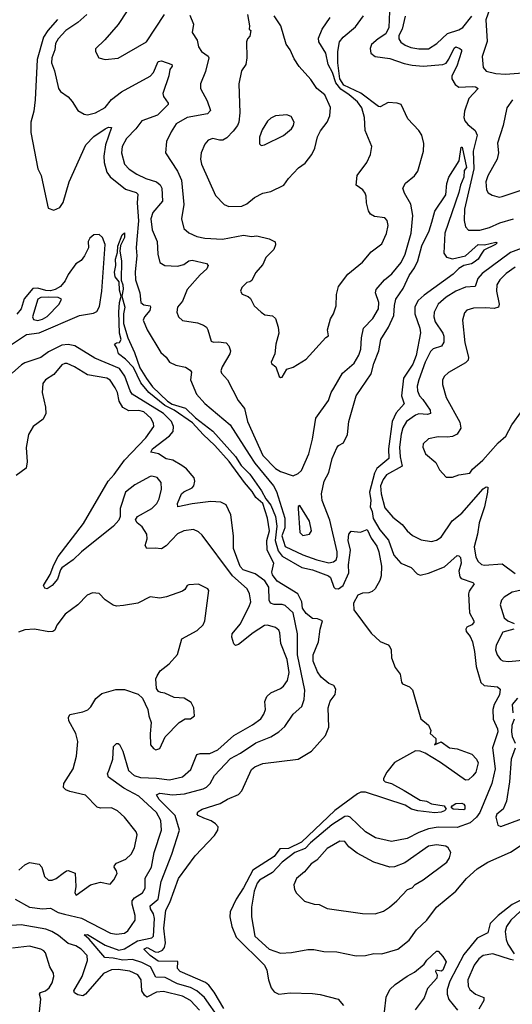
# Model space of a CAD drawing. Extents: x 1921360 to 2014538, y 768294 to 907744.
# Tile 252 of 256: x 1955753 to 1958817, y 853732 to 859853. Entities that reach past the tile are written whole.
import ezdxf

# ---------------------------------------------------------------- set-up
doc = ezdxf.new("R2010")
doc.units = 0

msp = doc.modelspace()

# ---------------------------------------------------------------- linework, layer by layer
at = {"layer": '0CON10XD'}
for points in [[(1958684.8, 859945), (1958651.7, 859851.7), (1958661.8, 859718.2), (1958630, 859625), (1958635.8, 859555), (1958655, 859533.3), (1958715, 859518.5), (1958775.3, 859514.7), (1958882.4, 859522.4)], [(1956170.6, 859885), (1956115, 859836.4), (1956040, 859785), (1955992.8, 859735), (1955976.8, 859705), (1955971.5, 859665), (1955952.9, 859615), (1955950.4, 859585), (1955970.5, 859535), (1955994.3, 859425), (1956007, 859407), (1956055, 859373.3), (1956079.4, 859345)], [(1956079.4, 859345), (1956115, 859288.8), (1956155, 859265.7), (1956175, 859262.2), (1956225, 859273.3), (1956285, 859306.9), (1956323.6, 859356.4), (1956385.6, 859405), (1956565, 859502.1), (1956585.4, 859525), (1956615, 859592.9), (1956635, 859597.8), (1956698.8, 859575), (1956701.2, 859565), (1956687.5, 859542.5), (1956681.8, 859505), (1956643.3, 859395), (1956647.9, 859375), (1956676.7, 859335), (1956676.7, 859325), (1956609.5, 859260.5), (1956512.5, 859225), (1956475.4, 859175), (1956416.8, 859115), (1956390.8, 859065), (1956386.1, 859025), (1956405.4, 858955), (1956435, 858923.9), (1956482.4, 858892.4), (1956537.1, 858865), (1956604.3, 858844.3), (1956626.6, 858826.6), (1956636.8, 858806.7), (1956640.4, 858725), (1956581.1, 858655), (1956569.3, 858615), (1956577.4, 858547.4), (1956608.5, 858475), (1956612.7, 858395), (1956625, 858344), (1956655.7, 858325.7), (1956735, 858320.5), (1956775, 858330.5), (1956805, 858353.1), (1956825, 858357.5), (1956915, 858336.9), (1956925.8, 858325), (1956916.9, 858305), (1956875, 858266.5), (1956794.4, 858175), (1956766.4, 858103.6), (1956734.3, 858065), (1956731.4, 858035), (1956741.4, 858005), (1956765, 857982.2), (1956858.3, 857968.3), (1956896, 857955), (1956915, 857940.8), (1956924.4, 857925), (1956944.3, 857854.3), (1956958.3, 857848.3), (1956990.6, 857850.6), (1957038, 857845), (1957055, 857826.2), (1957063.6, 857795), (1957060, 857775), (1957013.1, 857695), (1957005, 857670), (1957007.5, 857655), (1957045.8, 857615), (1957111.8, 857485), (1957150.8, 857435), (1957170, 857355), (1957265, 857143.6), (1957345, 857063.1), (1957375, 857044), (1957455, 857018.1), (1957485, 857031.4), (1957505, 857050.8), (1957551.3, 857155), (1957573.6, 857245), (1957594.5, 857375), (1957674.2, 857485), (1957690.6, 857535), (1957707.6, 857562.4), (1957761.2, 857655), (1957833, 857717), (1957862.6, 857767.4), (1957874.5, 857805), (1957878.5, 857875), (1957892.3, 857935), (1957950.4, 857995), (1957984.6, 858055), (1957986.8, 858095), (1957965.5, 858155), (1957970, 858175), (1958023.2, 858236.8), (1958067.6, 858272.4), (1958125, 858344.5), (1958151.6, 858395), (1958188.4, 858525), (1958198.7, 858635), (1958186.4, 858706.4), (1958145.6, 858775), (1958136.9, 858805), (1958153, 858837), (1958208.6, 858881.4), (1958228.5, 858911.5), (1958265.4, 859035), (1958267.4, 859082.6), (1958254.5, 859135), (1958236.1, 859165), (1958167.6, 859237.6), (1958125.9, 859325.9), (1958101.4, 859335), (1958045, 859337.3), (1957995, 859310.6), (1957985, 859312.6), (1957875.9, 859395.9), (1957768.8, 859445), (1957744.9, 859485), (1957732.7, 859585), (1957731, 859655), (1957741.6, 859715), (1957764.1, 859745), (1957842.3, 859807.7), (1957892.6, 859877.4)], [(1956422.4, 859907.6), (1956366.1, 859823.9), (1956282.6, 859727.4), (1956225, 859672.5), (1956223.8, 859655), (1956245.9, 859615.9), (1956285, 859606.2), (1956365, 859614.3), (1956542.9, 859715), (1956653.1, 859885)], [(1956810.8, 859880.8), (1956834.4, 859825), (1956825, 859772.5), (1956857.5, 859725), (1956865.6, 859685), (1956884.6, 859654.6), (1956925, 859625.8), (1956929.5, 859615), (1956909.2, 859530.8), (1956878.6, 859455), (1956877.1, 859425), (1956919.3, 859349.3), (1956940.9, 859289.1), (1956921.6, 859268.4), (1956795, 859244.5), (1956726.9, 859205), (1956695, 859156), (1956666.9, 859095), (1956660, 859025), (1956735, 858911.4), (1956760, 858855), (1956773.8, 858705), (1956759.1, 858615), (1956775, 858555.8), (1956805, 858528.1), (1956855.3, 858505.3), (1956905, 858495.4), (1957015, 858489.6)], [(1957170.8, 859885), (1957182.5, 859815), (1957180, 859795), (1957190, 859785), (1957185, 859750), (1957170, 859735), (1957163.3, 859715), (1957166, 859615), (1957160, 859575), (1957132, 859535), (1957117.1, 859455), (1957121.5, 859275), (1957115.4, 859215), (1957107.8, 859195), (1957080.2, 859159.8), (1957041.1, 859118.9), (1957017.5, 859105), (1956995, 859103.1), (1956955, 859115.5), (1956925, 859104.4), (1956905, 859079.2), (1956881.2, 859025), (1956877, 858987), (1956883.3, 858955), (1956970.6, 858760.6), (1957024.4, 858704.4), (1957055, 858691.4), (1957135, 858694.5), (1957165, 858708.5), (1957213.3, 858746.7), (1957265, 858775.6), (1957315, 858785.8), (1957395.5, 858824.5), (1957424.6, 858865.4), (1957487.8, 858932.2), (1957528, 858962), (1957570.8, 859015), (1957588.1, 859055), (1957605.6, 859125), (1957625, 859162), (1957666, 859215), (1957682, 859255), (1957686.8, 859306.8), (1957651.4, 859385), (1957600.8, 859425), (1957565, 859482), (1957491.4, 859561.4), (1957459.8, 859609.8), (1957436.4, 859666.4), (1957411.3, 859701.3), (1957376.7, 859815), (1957336.4, 859876.4)], [(1958052.8, 859905), (1958049.1, 859805), (1958031.1, 859765), (1957981.8, 859735), (1957941.4, 859698.6), (1957932.9, 859675), (1957937.1, 859645), (1957965, 859623.8), (1958055, 859612.3), (1958145, 859579.7), (1958195, 859570.6), (1958263.6, 859563.6), (1958385.2, 859574.8), (1958405, 859583.8), (1958423, 859607), (1958455, 859676.9), (1958465, 859683.5), (1958490.8, 859675), (1958501.4, 859665), (1958501.5, 859655), (1958472.1, 859565), (1958440, 859505), (1958440, 859485), (1958461.1, 859451.1), (1958483.9, 859433.9), (1958567.9, 859437.9), (1958588.8, 859435), (1958604, 859425), (1958547.4, 859362.6), (1958520, 859285), (1958516.2, 859245), (1958522.1, 859225), (1958540.9, 859200.9), (1958585.6, 859165), (1958598.5, 859135), (1958574.4, 859035.6), (1958577.2, 858925), (1958519.1, 858675), (1958516.9, 858605), (1958525.6, 858565), (1958544.5, 858544.5), (1958615, 858544.6), (1958675, 858560.9), (1958739.9, 858590.1), (1958824.1, 858615.9)], [(1958150.8, 859875), (1958131.8, 859795), (1958111.6, 859755), (1958111.1, 859735), (1958123.4, 859713.4), (1958151.4, 859695), (1958185, 859680.9), (1958235, 859672.6), (1958295, 859671.9), (1958346.9, 859705), (1958413.3, 859766.7), (1958485, 859789.6), (1958509.4, 859805), (1958565, 859874.5)], [(1955987.7, 859855), (1955927.6, 859785), (1955902, 859745), (1955861.8, 859605), (1955848.5, 859355), (1955840.6, 859285), (1955823, 859215), (1955821.7, 859151.7), (1955866.2, 858926.2), (1955887.3, 858885), (1955894.7, 858845), (1955930.5, 858680.5), (1955965, 858669.2), (1956002.5, 858685), (1956023.2, 858716.8), (1956061.4, 858845), (1956165, 859074.4), (1956215, 859126.2), (1956285, 859175.5), (1956305, 859184.3), (1956323.3, 859183.3), (1956287.3, 859075), (1956277.5, 859005), (1956278.8, 858965), (1956294.6, 858904.6), (1956316.2, 858876.2), (1956410.5, 858800.5), (1956478.4, 858778.4), (1956488.2, 858768.2), (1956484.8, 858715.2), (1956492, 858602), (1956482.8, 858487.2), (1956477.1, 858435), (1956481.2, 858385), (1956470.5, 858285), (1956474.5, 858235), (1956500.4, 858155), (1956506.7, 858095), (1956525, 858080.7), (1956563.8, 858075), (1956567.5, 858065), (1956562.1, 858045), (1956530, 858005), (1956522.2, 857985), (1956545.5, 857925), (1956631.1, 857785), (1956664.6, 857754.6), (1956685, 857724.3), (1956724.7, 857704.7), (1956785, 857693.6), (1956814.3, 857675), (1956820.9, 857660.9), (1956814.6, 857615), (1956852.5, 857525), (1956905, 857467.2), (1957061.5, 857335), (1957181, 857151), (1957216.6, 857096.6), (1957331.4, 856955), (1957351, 856921), (1957402.9, 856755), (1957402, 856695), (1957383.8, 856645), (1957405, 856578.3), (1957515, 856526.5), (1957601.9, 856495), (1957675, 856476.6), (1957705, 856482.1), (1957721.1, 856495), (1957728.4, 856515), (1957727.6, 856545), (1957682.8, 856742.8), (1957634.1, 856865), (1957629.7, 856905), (1957646.1, 856985), (1957675, 857038.8), (1957696, 857126), (1957725, 857192), (1957736, 857205), (1957767.4, 857222.6), (1957792.2, 857275), (1957800, 857355), (1957845, 857514.3), (1957939.4, 857650.6), (1957956.1, 857715), (1957986.8, 857795), (1957999.1, 857865), (1958047.9, 857942.1), (1958081.1, 858015), (1958083.7, 858076.3), (1958093.4, 858116.6), (1958138.2, 858181.8), (1958175, 858262.5), (1958208.8, 858311.2), (1958230.3, 858355), (1958255, 858448), (1958299.2, 858540.8), (1958317.5, 858595), (1958335, 858663.3), (1958403.8, 858765), (1958410, 858835), (1958421.4, 858875), (1958487.1, 858975), (1958500, 859060), (1958505, 859060), (1958532.8, 858935), (1958517.7, 858915), (1958516.6, 858875), (1958494.1, 858825), (1958485, 858779.4), (1958397.6, 858525), (1958391.8, 858401.8), (1958407.2, 858377.2), (1958445, 858366.3), (1958525.3, 858384.7), (1958605, 858456.4), (1958645, 858454.2), (1958715, 858469.2), (1958723.3, 858465), (1958713.3, 858455), (1958639.2, 858420.8), (1958624, 858396), (1958604.2, 858365), (1958580.8, 858345), (1958563.3, 858335), (1958515, 858325.4), (1958485, 858306.9), (1958448.7, 858271.3), (1958269.9, 858140.1), (1958232.1, 858107.9), (1958220.3, 858089.7), (1958211.4, 858065), (1958210.8, 858025), (1958241.6, 857935), (1958245.9, 857905.9), (1958218.5, 857765), (1958198.8, 857711.2), (1958140.6, 857625), (1958127.5, 857515), (1958144.6, 857465), (1958095, 857408.7), (1958069.4, 857355), (1958046.7, 857185), (1958049.7, 857125), (1957975, 857062), (1957961, 857035), (1957928, 856915), (1957936.6, 856865), (1957932.5, 856825), (1957946.1, 856795), (1957952.6, 856752.6), (1957992.5, 856682.5), (1958048.1, 856618.1), (1958079.6, 856525), (1958124.2, 856475), (1958187.5, 856447.5), (1958225, 856409.2), (1958245, 856400.8), (1958295, 856411.8), (1958395, 856451.8), (1958475, 856521.2), (1958485, 856520), (1958495, 856508.8), (1958498.2, 856475), (1958484.5, 856425), (1958490.5, 856390.5), (1958499.7, 856379.7), (1958571.2, 856355), (1958579.2, 856345), (1958548.7, 856301.3), (1958545.4, 856284.6), (1958550, 856165), (1958578.5, 856115), (1958576.9, 856105), (1958565, 856090.8), (1958533.5, 856076.5), (1958527.1, 856065), (1958529.7, 856049.7), (1958555, 856019.2), (1958570, 855985), (1958582.8, 855925), (1958592.1, 855832.1), (1958621.7, 855731.7), (1958642.5, 855715), (1958725, 855705.8), (1958741.2, 855691.2), (1958736.7, 855655), (1958703.4, 855596.6), (1958695.9, 855565), (1958698.2, 855505), (1958724.5, 855445), (1958727.2, 855425), (1958694.3, 855325.7), (1958710.4, 855195), (1958690.5, 855105), (1958615.7, 854924.3), (1958594.3, 854895), (1958555, 854859.6), (1958475, 854831.1), (1958355, 854833.3), (1958296.1, 854823.9), (1958235, 854800.2), (1958162.6, 854762.6), (1958065, 854744.5), (1957966.3, 854766.3), (1957905, 854803.3), (1957808.1, 854895), (1957795, 854901.2), (1957775, 854900.4), (1957695, 854847.3), (1957562.6, 854735), (1957529.7, 854700.3), (1957464.8, 854675), (1957385.7, 854615), (1957325, 854551.5), (1957245, 854504.4), (1957230, 854485), (1957210.7, 854435), (1957194.1, 854335), (1957195.4, 854275), (1957215.7, 854155), (1957305, 854075.7), (1957375, 854050.8), (1957444.2, 854054.2), (1957545, 854071.9), (1957582.7, 854072.7), (1957645, 854060), (1957725, 854058.6), (1957845, 854034.4), (1957905, 854035.8), (1957955, 854047.1), (1958005, 854045.6), (1958105, 854074.4), (1958175, 854131.8), (1958222.1, 854195), (1958285.5, 854255), (1958345, 854336.5), (1958465, 854435.4), (1958532, 854515), (1958599.6, 854575), (1958664.5, 854615.5), (1958805, 854678.5), (1958931.4, 854761.4)], [(1957015, 858489.6), (1957145, 858512.7), (1957195, 858505.6), (1957228.7, 858508.7), (1957305, 858491.2), (1957341.2, 858471.2), (1957343.6, 858453.6), (1957333.8, 858425), (1957284.6, 858375.4), (1957265, 858332), (1957220.2, 858279.8), (1957197.3, 858232.7), (1957185, 858223.3), (1957165, 858220), (1957135, 858188.8), (1957127.1, 858165), (1957137, 858147), (1957175, 858132), (1957189.7, 858119.7), (1957211.2, 858075), (1957255, 858034), (1957277.7, 858017.7), (1957325, 858012), (1957344, 857995), (1957361.2, 857941.2), (1957364.2, 857905), (1957345.8, 857835), (1957340.8, 857775), (1957317.5, 857725), (1957320, 857715), (1957346.7, 857695), (1957366.7, 857635), (1957375, 857628.8), (1957385, 857631.2), (1957415, 857680), (1957455, 857692.5), (1957535, 857743.3), (1957657, 857877), (1957673.3, 857886.7), (1957667.1, 857925), (1957686.8, 857993.2), (1957705.8, 858025), (1957720.8, 858075), (1957724.4, 858145.6), (1957735.8, 858195), (1957795, 858271.4), (1957885.3, 858344.7), (1957939.8, 858410.2), (1958005, 858458.8), (1958035, 858523.3), (1958045.7, 858574.3), (1958039.2, 858605), (1958025, 858622), (1957959.7, 858629.7), (1957935, 858644), (1957923.3, 858665), (1957910, 858715), (1957909.2, 858755), (1957902, 858775), (1957888, 858795), (1957846.2, 858825), (1957852.5, 858885), (1957912.5, 858965), (1957934.2, 859015), (1957943.8, 859065), (1957902.7, 859165), (1957897.5, 859245), (1957882.1, 859305), (1957855, 859342.5), (1957802.1, 859385), (1957750.4, 859420.4), (1957720, 859460), (1957699, 859525), (1957672.3, 859575), (1957658.2, 859645), (1957614.6, 859715), (1957611.7, 859738.3), (1957634.6, 859795), (1957685, 859866.2)], [(1958817.5, 859355), (1958783.1, 859305), (1958760, 859195), (1958724.5, 859085), (1958730.6, 859025), (1958723.1, 858985), (1958665, 858882), (1958652.9, 858845), (1958655.6, 858795), (1958666.4, 858776.4), (1958691.3, 858761.3), (1958735, 858750.6), (1958755, 858754.4), (1958915, 858808)], [(1957255, 859071.9), (1957275, 859074.5), (1957395, 859133.9), (1957442.9, 859175), (1957456.8, 859195), (1957460.8, 859215), (1957440.9, 859250.9), (1957415, 859262.5), (1957345, 859254.4), (1957315, 859241.9), (1957295, 859223.1), (1957261.3, 859168.7), (1957245, 859122.5), (1957245, 859081.2), (1957255, 859071.9)], [(1957023, 853705), (1956961.9, 853808.1), (1956930.3, 853850.3), (1956908, 853868), (1956751.5, 853935), (1956735.5, 853955), (1956737.5, 853997.5), (1956615, 854000.4), (1956565.4, 854035), (1956525.8, 854075), (1956545.7, 854084.3), (1956595, 854058.6), (1956615, 854057.1), (1956640.5, 854069.5), (1956654.8, 854085.2), (1956660.7, 854115), (1956649.6, 854205), (1956662.6, 854317.4), (1956686.9, 854365), (1956741.6, 854515), (1956844.7, 854655.3), (1956965, 854781.1), (1956985.5, 854815), (1956986.7, 854835), (1956971.4, 854855), (1956945, 854871.9), (1956898.3, 854888.3), (1956862.5, 854905), (1956857.5, 854915), (1956861.5, 854928.5), (1956887.5, 854945), (1957000.5, 854979.5), (1957045, 855007.5), (1957115, 855036.9), (1957135, 855060), (1957195, 855191.2), (1957215, 855209.4), (1957265, 855229.4), (1957485, 855256), (1957568, 855305), (1957656.1, 855403.9), (1957676.7, 855455), (1957671.2, 855575), (1957683.9, 855616.1), (1957715, 855657.5), (1957718.8, 855691.2), (1957706.7, 855715), (1957675, 855726.2), (1957628.8, 855765), (1957605, 855798.8), (1957578.1, 855865), (1957578.6, 855905), (1957611.2, 855985), (1957622, 856065), (1957636.7, 856115), (1957605, 856129.1), (1957575, 856130.4), (1957535, 856161.8), (1957513.2, 856195), (1957507.5, 856235), (1957484.1, 856284.1), (1957355, 856361.6), (1957325, 856401.1), (1957321.9, 856418.1), (1957333.6, 856475), (1957291.4, 856555), (1957290.7, 856615), (1957306.9, 856675), (1957294.7, 856755), (1957265.8, 856845.8), (1957222.1, 856882.1), (1957199.6, 856919.6), (1957151.5, 856975), (1957056.4, 857106.4), (1956966, 857206), (1956893.7, 857273.7), (1956827.2, 857347.2), (1956715, 857424.7), (1956655, 857455.4), (1956556.2, 857535), (1956506.5, 857595), (1956460.5, 857690.5), (1956411.8, 857741.8), (1956367.8, 857775), (1956359.6, 857809.6), (1956343.8, 857835), (1956355, 857843.3), (1956375, 857846), (1956384.4, 857865), (1956373.5, 857903.5), (1956370.4, 858035), (1956374.2, 858095), (1956384.5, 858135), (1956375, 858172.5), (1956372.6, 858222.6), (1956348, 858255), (1956342.8, 858282.8), (1956350.9, 858325), (1956349.3, 858365), (1956361.1, 858405), (1956364.6, 858445), (1956390.6, 858515), (1956405, 858527.5), (1956405, 858500), (1956380.9, 858449.1), (1956376.5, 858415), (1956385.8, 858355), (1956384, 858234), (1956394.4, 858204.4), (1956397.2, 858177.2), (1956387.5, 858135), (1956407.3, 858065), (1956398.7, 858025), (1956398.7, 857965), (1956426.5, 857875), (1956467.3, 857785), (1956499.6, 857689.6), (1956541.5, 857621.5), (1956580, 857570), (1956671.7, 857481.7), (1956702.2, 857462.2), (1956785, 857438.7), (1956847.4, 857377.4), (1956954.6, 857295), (1957095, 857138.5), (1957131.4, 857081.4), (1957185, 857027.7), (1957257.4, 856925), (1957284.7, 856874.7), (1957315, 856835.5), (1957345, 856764.3), (1957353.2, 856705), (1957342, 856615), (1957360.3, 856550.3), (1957385, 856518.6), (1957507.2, 856447.2), (1957575, 856433), (1957674.8, 856394.8), (1957685.4, 856385), (1957706.2, 856325), (1957715, 856316.2), (1957736, 856314), (1957765.2, 856334.8), (1957801, 856415), (1957797.4, 856465), (1957811.2, 856555), (1957795.4, 856615), (1957800, 856655), (1957815, 856674.2), (1957873.6, 856666.4), (1957915, 856683.8), (1957939.1, 856629.1), (1957975, 856579.6), (1957987.2, 856545), (1958002.9, 856455), (1958000.7, 856395), (1957993.2, 856366.8)], [(1955695, 857830.6), (1955795, 857896.1), (1955875, 857906.4), (1956125, 858014.1), (1956211.3, 858028.7), (1956232, 858038), (1956249.3, 858070.8), (1956264.4, 858165), (1956284.4, 858455), (1956268.9, 858498.9), (1956247, 858517), (1956215, 858514.8), (1956190.4, 858495), (1956179.7, 858475), (1956180.3, 858435), (1956155.8, 858384.2), (1956135, 858355.9), (1956102, 858335), (1956055, 858269.3), (1956035, 858228.8), (1956006, 858194), (1955974.8, 858175), (1955945, 858166.8), (1955915, 858169.1), (1955865, 858184.9), (1955835, 858181.9), (1955781.6, 858118.4), (1955761.4, 858055), (1955735, 858023.3)], [(1958928.6, 858451.4), (1958805, 858406.5), (1958628.8, 858275), (1958602.2, 858245), (1958585.7, 858194.3), (1958525, 858190.3), (1958465, 858164.7), (1958405, 858127.8), (1958356.2, 858085), (1958330.9, 858035), (1958328.8, 858005), (1958337.5, 857975), (1958385.9, 857905), (1958392.2, 857885), (1958391.8, 857848.2), (1958375.8, 857824.2), (1958325, 857806.2), (1958309.1, 857790.9), (1958275.8, 857725), (1958235.3, 857615), (1958226, 857575), (1958228, 857545), (1958240.6, 857515), (1958261.4, 857491.4), (1958305.8, 857425), (1958308.9, 857405), (1958290.5, 857399.5), (1958235, 857403.2), (1958215, 857395.3), (1958160, 857355), (1958136.4, 857315), (1958125, 857276.2), (1958116.3, 857195), (1958120.1, 857135), (1958133.1, 857076.9), (1958035, 857022.8), (1958012.9, 856995), (1957997.5, 856955), (1958001.1, 856905), (1958025, 856817.8), (1958075, 856759.5), (1958132.2, 856715), (1958162.5, 856675), (1958196, 856646), (1958249.5, 856619.5), (1958315, 856609.5), (1958345, 856617.8), (1958375, 856635.6), (1958443.1, 856736.9), (1958502.3, 856785), (1958635, 856935.6), (1958655, 856950), (1958665, 856947.5), (1958662.7, 856915), (1958643.2, 856825), (1958610.3, 856725), (1958601.6, 856655), (1958579, 856575), (1958591.3, 856511.3), (1958605, 856484.3), (1958625, 856466.5), (1958645, 856462.3), (1958755, 856469.6), (1958835, 856410.4)], [(1958835.6, 858315), (1958778.5, 858275), (1958740.5, 858235), (1958721.5, 858205), (1958718.2, 858165), (1958736.2, 858085), (1958730.8, 858065), (1958705, 858057.1), (1958652.6, 858062.6), (1958575, 858059.5), (1958535, 858047.8), (1958518.9, 858031.1), (1958507.3, 857985), (1958522.5, 857845), (1958545.4, 857755), (1958543.1, 857736.9), (1958525, 857719.1), (1958420.2, 857659.8), (1958392.9, 857635), (1958383.1, 857613.1), (1958383.3, 857585), (1958406.5, 857505), (1958490.7, 857350.7), (1958496.8, 857313.2), (1958475, 857276), (1958445, 857262.2), (1958415, 857256.9), (1958355, 857260.6), (1958295, 857248), (1958263.4, 857216.6), (1958260, 857195), (1958277.1, 857155), (1958341.3, 857101.3), (1958365, 857053.8), (1958405, 857010), (1958445, 857009.2), (1958485, 857022.9), (1958553.8, 857035), (1958570.2, 857059.8), (1958634.3, 857115), (1958728.3, 857221.7), (1958776.1, 857263.9), (1958814.8, 857335.2), (1958875, 857417.1)], [(1955865, 857983.9), (1955895, 857991.8), (1955925, 858008.5), (1955998.1, 858085), (1956013.3, 858115), (1955992.5, 858125), (1955935, 858128.1), (1955885, 858126.1), (1955865, 858116.7), (1955832.2, 858005), (1955840, 857990), (1955865, 857983.9)], [(1956995, 853640.9), (1956903.1, 853775), (1956855, 853816), (1956815, 853836.2), (1956735, 853859.5), (1956657.7, 853897.7), (1956600.5, 853900.5), (1956566.3, 853965), (1956512.8, 853992.8), (1956455, 854009.7), (1956395, 854005.6), (1956335, 854018.8), (1956282.5, 854022.5), (1956185, 854136.7), (1956153.8, 854165), (1956175, 854165.3), (1956285, 854099.4), (1956369.1, 854069.1), (1956405, 854077.9), (1956485, 854127), (1956575, 854144.8), (1956584.6, 854155), (1956591.2, 854265), (1956585.2, 854295), (1956565.8, 854325), (1956564.7, 854345), (1956615.2, 854385), (1956634.1, 854495.9), (1956698.8, 854665), (1956746.4, 854815), (1956719.2, 854905), (1956620.5, 855005), (1956603.2, 855035), (1956625, 855044.7), (1956703.7, 855033.7), (1956778.8, 855041.2), (1956895, 855071.6), (1956915, 855082.1), (1956938.5, 855105), (1956964.7, 855155.3), (1957065, 855259.7), (1957127, 855293), (1957222.2, 855357.8), (1957315.2, 855394.8), (1957364.8, 855425.2), (1957401.8, 855458.2), (1957454.3, 855535), (1957507.2, 855582.8), (1957522.9, 855627.1), (1957526.7, 855685), (1957481.8, 855905), (1957481.2, 856035), (1957454.7, 856165), (1957405, 856211), (1957385, 856217.6), (1957336.5, 856216.5), (1957314, 856225), (1957304.5, 856244.5), (1957303.5, 856325), (1957278.8, 856365), (1957217.8, 856407.8), (1957143.9, 856433.9), (1957123.9, 856453.9), (1957083.4, 856565), (1957083.1, 856645), (1957066.9, 856775), (1957036.7, 856836.7), (1957005, 856853.8), (1956941.9, 856858.1), (1956825, 856844.2), (1956736.7, 856825), (1956735.4, 856845), (1956759.2, 856905), (1956775, 856918.9), (1956825, 856942), (1956835.4, 856955), (1956841.5, 856985), (1956838.9, 857005), (1956790.3, 857060.3), (1956762.2, 857082.2), (1956705, 857114.8), (1956665, 857124.1), (1956616.2, 857153.8), (1956590.1, 857159.9), (1956568, 857165), (1956579.7, 857185), (1956684.3, 857265.7), (1956707.3, 857292.7), (1956710.6, 857325), (1956696.6, 857355), (1956648, 857405), (1956453.6, 857525), (1956440.4, 857545), (1956407.4, 857637.4), (1956375, 857685.6), (1956219.8, 857749.8), (1956096.5, 857826.5), (1956055, 857834.8), (1956015, 857828.7), (1955932.7, 857787.3), (1955885, 857753.3), (1955785, 857719), (1955765, 857706.7), (1955705.4, 857655)], [(1955725, 854384.7), (1955815, 854336.6), (1955895, 854325.9), (1955945, 854329.6), (1955991.8, 854301.8), (1956031.9, 854291.9), (1956138.6, 854268.6), (1956318, 854175), (1956355, 854167.3), (1956405, 854173.9), (1956425, 854188.5), (1956470.5, 854255), (1956471.2, 854285), (1956452.7, 854355), (1956453.7, 854376.3), (1956466.8, 854393.2), (1956517.5, 854425), (1956534.6, 854455), (1956533.8, 854516.2), (1956572.5, 854585), (1956590.6, 854675), (1956635.2, 854814.8), (1956631.4, 854875), (1956604.7, 854925), (1956494.2, 855025), (1956401.8, 855075), (1956305.8, 855145), (1956299.4, 855165), (1956310.5, 855189.5), (1956332.7, 855255), (1956336.2, 855335), (1956355, 855353.3), (1956365, 855353.3), (1956375, 855346.7), (1956395, 855306.7), (1956429.6, 855185), (1956464.4, 855155), (1956505, 855142.5), (1956605, 855138.4), (1956685, 855126.7), (1956765, 855145.3), (1956817.8, 855192.2), (1956855.3, 855284.7), (1956875, 855291.5), (1956935, 855291.8), (1956985, 855314.2), (1957085, 855403.8), (1957200.9, 855469.1), (1957252.3, 855507.7), (1957271.1, 855535), (1957281.9, 855565), (1957277.1, 855615), (1957290, 855645), (1957315, 855669.4), (1957375, 855695.5), (1957395, 855710.6), (1957418, 855745), (1957428.3, 855795), (1957417.6, 855875), (1957376.9, 855975), (1957371.7, 856041.7), (1957365, 856057.5), (1957345, 856074.4), (1957295, 856088.9), (1957275, 856086.5), (1957205, 856041.5), (1957115, 855968.8), (1957095, 855963.3), (1957085, 855972.5), (1957072.2, 856015), (1957075.5, 856035), (1957124.2, 856095), (1957180.5, 856205), (1957190.2, 856235), (1957183.2, 856283.2), (1957167.3, 856315), (1957076, 856396), (1956887.9, 856647.9), (1956865, 856670), (1956835, 856683.1), (1956774.4, 856675.6), (1956735, 856656), (1956665, 856581.9), (1956635, 856563.9), (1956595, 856568.5), (1956543.3, 856565), (1956532.9, 856585), (1956545.4, 856625), (1956544.5, 856654.5), (1956515, 856700), (1956483.3, 856725), (1956473.9, 856743.9), (1956486.2, 856765), (1956575.6, 856815), (1956605.5, 856845), (1956621.2, 856875), (1956634.5, 856935), (1956632.2, 856975), (1956607.6, 857007.6), (1956575.6, 857015.6), (1956565, 857012.9), (1956468.5, 856961.5), (1956411.8, 856915), (1956378.9, 856815), (1956378.8, 856765), (1956369.1, 856740.9), (1956336, 856705), (1956137.1, 856545), (1956086.5, 856495), (1956015.5, 856444.5), (1956006.5, 856433.5), (1955987.8, 856375), (1955954.3, 856335), (1955925, 856315.8), (1955908.8, 856318.8), (1955902, 856335), (1955942.9, 856405), (1955964.7, 856465), (1955992.3, 856515), (1956149.9, 856720.1), (1956304, 856985), (1956340.4, 857025), (1956404.5, 857115), (1956537.2, 857252.8), (1956586.9, 857325), (1956584.6, 857345), (1956569.1, 857375), (1956525, 857414.8), (1956495, 857423.6), (1956431.7, 857421.7), (1956395, 857441.5), (1956371.7, 857481.7), (1956360.7, 857535), (1956347.1, 857565), (1956315, 857612.5), (1956295, 857624.6), (1956175.3, 857645.3), (1956094.2, 857695), (1956048.8, 857715), (1956033.7, 857716.3), (1956015, 857707.5), (1955965, 857648.1), (1955914.3, 857615), (1955897.8, 857592.2), (1955892.7, 857535), (1955914.4, 857445), (1955916.7, 857405), (1955899.4, 857370.6), (1955838, 857325), (1955807.5, 857275), (1955794.1, 857194.1), (1955799.2, 857105), (1955792.5, 857065), (1955730.5, 857019.5)], [(1957515, 856646), (1957555, 856654), (1957568.6, 856675), (1957555.5, 856735.5), (1957495, 856833.3), (1957485, 856827.5), (1957484.2, 856815), (1957496, 856665), (1957515, 856646)], [(1956734.2, 855905.8), (1956761.2, 856005), (1956856.2, 856055), (1956895, 856091.2), (1956904.2, 856115), (1956928.8, 856305), (1956922.5, 856315), (1956865, 856343.3), (1956805, 856340), (1956794.4, 856335.6), (1956779.4, 856310.6), (1956765, 856300), (1956665.6, 856264.4), (1956625, 856257.1), (1956565, 856265.8), (1956487.5, 856225), (1956398.7, 856211.3), (1956355, 856208.1), (1956335, 856212.5), (1956285.7, 856245.7), (1956247.5, 856285), (1956205, 856290), (1956172.5, 856275), (1956114, 856215), (1956035, 856158), (1955985, 856090), (1955971.2, 856058.8), (1955959.4, 856050.6), (1955935, 856048.1), (1955845, 856063.5), (1955785, 856059.6), (1955746.7, 856045)], [(1957993.2, 856366.8), (1957963.2, 856315), (1957945, 856298), (1957925, 856290.5), (1957885, 856288.3), (1957856.9, 856275), (1957829.2, 856225), (1957831.4, 856185), (1957938.3, 856038.3), (1957995, 855986.9), (1958045, 855966), (1958056, 855955), (1958064.3, 855935), (1958066.5, 855885), (1958089.2, 855825), (1958120.6, 855785), (1958127.1, 855735), (1958135, 855724.2), (1958176.7, 855706.7), (1958196.7, 855686.7), (1958247.6, 855507.6), (1958296.8, 855466.8), (1958310, 855435), (1958306.2, 855415), (1958341.2, 855385), (1958341.7, 855358.3), (1958333.3, 855345), (1958375, 855363.3), (1958425.7, 855325.7), (1958475, 855320), (1958565, 855287.5), (1958595, 855256.7), (1958604.1, 855234.1), (1958590.6, 855175), (1958571.7, 855151.7), (1958545, 855126.7), (1958525, 855126), (1958370, 855235), (1958275, 855293.2), (1958245, 855306.3), (1958215, 855307.6), (1958084.8, 855235.2), (1958036.2, 855175), (1958015.7, 855135), (1958016, 855125), (1958025.7, 855115.7), (1958065, 855104.3), (1958145, 855061.9), (1958245, 855001.4), (1958282.5, 854995), (1958315, 854979.2), (1958392.5, 854965), (1958406.7, 854945), (1958396.2, 854935), (1958375, 854925.8), (1958335, 854921.8), (1958230, 854935), (1958190, 854945), (1958150.9, 854970.9), (1957905, 855050.9), (1957875, 855050.8), (1957855, 855040), (1957713.5, 854936.5), (1957505, 854739.1), (1957425, 854699.7), (1957371.4, 854698.6), (1957335, 854650.3), (1957203.5, 854566.5), (1957145, 854455.4), (1957099.6, 854385), (1957062.2, 854307.8), (1957060.8, 854275), (1957071.8, 854215), (1957099.7, 854149.7), (1957275, 853976.1), (1957290.7, 853945), (1957300.5, 853885), (1957316.8, 853835), (1957335, 853808.9), (1957365, 853796), (1957435, 853803.8), (1957575, 853798.5), (1957622.7, 853792.7), (1957735, 853763.1), (1957767.5, 853725)], [(1958882, 856308), (1958815.9, 856294.1), (1958766.7, 856263.3), (1958749.4, 856245), (1958742.2, 856215), (1958766.9, 856135), (1958788.6, 856115), (1958829.4, 856099.4)], [(1958825.7, 856065), (1958758.9, 856045), (1958716.3, 855963.7), (1958712.7, 855935), (1958723.6, 855905), (1958744.4, 855875), (1958757.7, 855867.7), (1958793.2, 855863.2), (1958905, 855873.3)], [(1955747.5, 854565), (1955785, 854600), (1955815, 854614), (1955875, 854603.8), (1955890, 854585), (1955906.9, 854526.9), (1955933, 854503), (1955955, 854504.4), (1955980, 854515), (1956022.9, 854547.1), (1956045, 854562.5), (1956055, 854562.9), (1956097.5, 854547.5), (1956101.4, 854465), (1956096.7, 854425), (1956105, 854410), (1956194.5, 854475.5), (1956255, 854490.8), (1956315, 854478.8), (1956339.2, 854505), (1956358.8, 854545), (1956355, 854562.5), (1956340, 854585), (1956342.5, 854595), (1956355, 854608.8), (1956414, 854635), (1956445.6, 854665), (1956467.3, 854705), (1956483.3, 854785), (1956477.1, 854805), (1956405, 854895.8), (1956362, 854935), (1956325, 854952.9), (1956255, 854951.4), (1956235, 854957.1), (1956162.8, 855032.8), (1956065, 855055.6), (1956041.2, 855065), (1956025, 855080), (1956027.5, 855105), (1956085.7, 855195), (1956106.9, 855275), (1956114.4, 855365), (1956101.5, 855415), (1956059.4, 855495), (1956055.8, 855515), (1956065, 855533.8), (1956145, 855551.1), (1956176.3, 855563.7), (1956195, 855581.2), (1956226.6, 855633.4), (1956265, 855664.3), (1956351.7, 855688.3), (1956405, 855689.2), (1956490.7, 855660.7), (1956516.1, 855636.1), (1956550, 855565), (1956556.2, 855525), (1956571.2, 855485), (1956564.1, 855414.1), (1956567.5, 855345), (1956585, 855322.5), (1956600, 855315), (1956625, 855323.3), (1956658.8, 855395), (1956745, 855483.8), (1956782.3, 855507.7), (1956815, 855507.5), (1956840, 855525), (1956836.7, 855575), (1956818.8, 855608.8), (1956775.8, 855635.8), (1956715, 855638.8), (1956655.8, 855665.8), (1956630.5, 855670.5), (1956616.2, 855676.2), (1956603.3, 855695), (1956600, 855755), (1956607.5, 855775), (1956626.7, 855805), (1956682.1, 855847.9), (1956734.2, 855905.8)], [(1958850, 855635), (1958816.7, 855595), (1958819.6, 855545)], [(1958829.2, 855505), (1958813.3, 855465), (1958812, 855425), (1958816.6, 855396.6), (1958834.4, 855355)], [(1958834.5, 855325), (1958809.3, 855255), (1958800, 855115), (1958781.5, 854995), (1958760.8, 854945), (1958720, 854915), (1958714.5, 854895), (1958726.4, 854846.4), (1958745, 854836.7), (1958874.1, 854884.1)], [(1958515, 854942), (1958450, 854945), (1958437.5, 854955), (1958442.5, 854965), (1958465, 854980), (1958503, 854983), (1958516.4, 854976.4), (1958522.5, 854965), (1958522.5, 854945), (1958515, 854942)], [(1957965, 854294.5), (1958015, 854310.5), (1958052.5, 854335), (1958099.2, 854375), (1958164.4, 854445.6), (1958194.1, 854455.9), (1958212.5, 854477.5), (1958263.6, 854506.4), (1958410, 854615), (1958426.6, 854643.4), (1958433.8, 854675), (1958418.8, 854705), (1958403.3, 854715), (1958345, 854723.5), (1958295.4, 854714.6), (1958148.3, 854611.7), (1958085, 854586.7), (1958055, 854585.5), (1957955, 854616.4), (1957852.4, 854672.4), (1957801.2, 854711.2), (1957775, 854744.5), (1957745, 854747.3), (1957665, 854701.5), (1957601.4, 854628.6), (1957565.5, 854605), (1957524.7, 854555.3), (1957474, 854515), (1957458, 854475), (1957462, 854445), (1957475, 854423.3), (1957524.3, 854374.3), (1957585, 854354), (1957615, 854352), (1957665, 854328.6), (1957885, 854296.7), (1957965, 854294.5)], [(1958916.9, 854403.1), (1958816.8, 854353.2), (1958728.5, 854285), (1958678.8, 854235), (1958664, 854176), (1958597.6, 854142.4), (1958515, 854041.9), (1958428.5, 853875), (1958412.1, 853825), (1958411.1, 853795), (1958422.6, 853762.6), (1958475.4, 853695)], [(1958865, 854308.5), (1958807.2, 854255), (1958780.7, 854215), (1958771.8, 854185), (1958778.6, 854135), (1958790, 854105), (1958828.7, 854045)], [(1956870.6, 853695), (1956815.4, 853755), (1956765, 853783.5), (1956647.3, 853812.7), (1956605, 853807.6), (1956545, 853776.7), (1956528.5, 853788.5), (1956513.2, 853815), (1956508.1, 853885), (1956488.2, 853915), (1956437.4, 853937.4), (1956365, 853947.9), (1956325, 853947.1), (1956275, 853923.2), (1956162.5, 853795), (1956145, 853785.4), (1956115, 853790.9), (1956093.7, 853803.7), (1956090.4, 853815), (1956141.5, 853905), (1956175.8, 854005), (1956172.2, 854035), (1956135.4, 854075), (1956103.1, 854095), (1956055, 854110.7), (1955995, 854160.2), (1955953.8, 854185), (1955915, 854199.5), (1955762.9, 854227.1), (1955705, 854223)], [(1955875.7, 853685), (1955884.4, 853764.4), (1955876.7, 853795), (1955882.5, 853805), (1955913.7, 853816.3), (1955935.7, 853835), (1955954.2, 853865), (1955966, 853905), (1955963.8, 853925), (1955940.8, 853965), (1955913.1, 854053.1), (1955903.8, 854065), (1955885, 854075.8), (1955815, 854094.3), (1955708, 854082)], [(1958021.2, 853685), (1958033.4, 853776.6), (1958056, 853825), (1958088, 853855), (1958162.5, 853907.5), (1958208.6, 853931.4), (1958268.3, 853981.7), (1958285, 854005.8), (1958345, 854063.3), (1958355, 854062.5), (1958385, 854030), (1958405.8, 853995.8), (1958384.3, 853945), (1958375, 853937.8), (1958342.5, 853945), (1958338.8, 853935), (1958349.5, 853915), (1958348, 853895), (1958290.6, 853829.4), (1958268.3, 853771.7), (1958212.1, 853697.9)], [(1958825, 854006.5), (1958805, 854010.6), (1958695, 854045.9), (1958635, 854036.2), (1958608.5, 854015), (1958579.2, 853975), (1958540.4, 853885), (1958542.5, 853845), (1958552.9, 853825), (1958587.5, 853795), (1958639.4, 853775), (1958639.2, 853755), (1958608.3, 853701.7)]]:
    msp.add_lwpolyline(points, dxfattribs=at)

doc.saveas('drawing.dxf')
